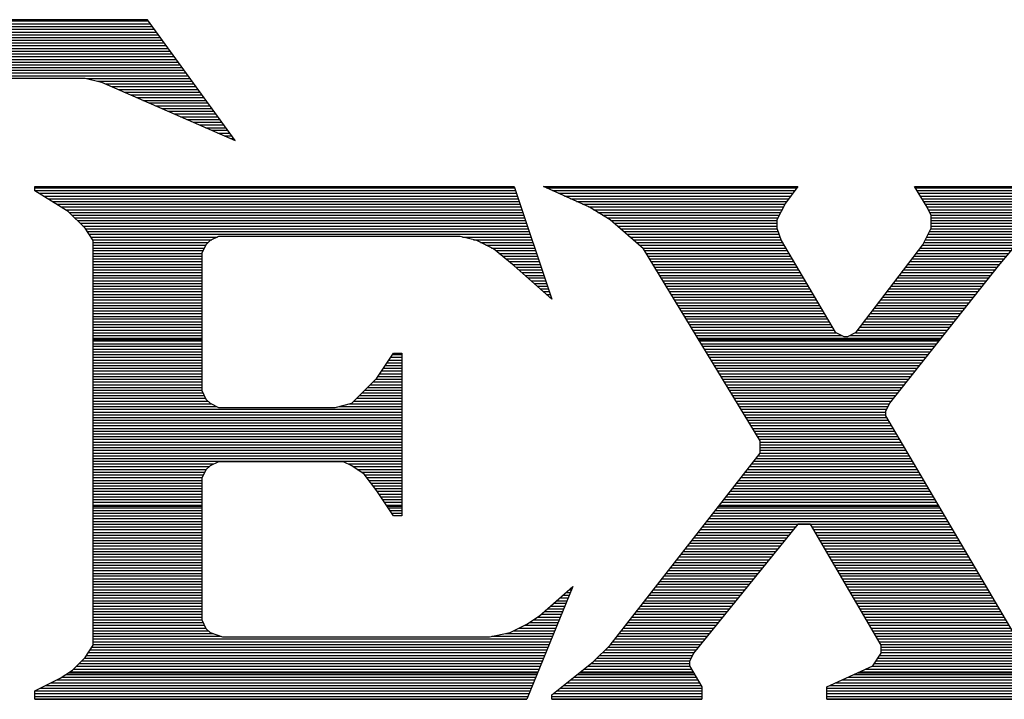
# Model space of a CAD drawing. Extents: x -394 to 5394, y -1015 to 7151.
# Tile 56 of 80: x 955 to 1098, y 5569 to 5667. Entities that reach past the tile are written whole.
import ezdxf

# ---------------------------------------------------------------- set-up
doc = ezdxf.new("R2010")
doc.units = 0
doc.layers.add('BG_SILKSCREEN_TOP', color=3, linetype='CONTINUOUS')

msp = doc.modelspace()

# ---------------------------------------------------------------- linework, layer by layer
at = {"layer": 'BG_SILKSCREEN_TOP'}
for points in [[(888.9457, 5667.228), (973.8697, 5667.228)], [(973.7437, 5667.417), (889.0717, 5667.417)], [(973.7437, 5667.417), (889.0717, 5667.417)], [(973.7437, 5667.417), (889.0717, 5667.417)], [(986.4277, 5649.882), (973.7437, 5667.417)], [(986.4277, 5649.882), (973.7437, 5667.417)], [(986.4277, 5649.882), (973.7437, 5667.417)], [(888.0847, 5666.052), (974.7517, 5666.052)], [(888.3787, 5666.43), (974.4367, 5666.43)], [(888.6727, 5666.829), (974.1637, 5666.829)], [(886.9297, 5664.456), (975.8857, 5664.456)], [(887.2237, 5664.855), (975.5917, 5664.855)], [(887.4967, 5665.233), (975.3187, 5665.233)], [(887.8117, 5665.632), (975.0037, 5665.632)], [(886.0687, 5663.259), (976.7467, 5663.259)], [(886.3627, 5663.658), (976.4527, 5663.658)], [(886.6567, 5664.057), (976.1797, 5664.057)], [(884.9137, 5661.663), (977.9017, 5661.663)], [(885.2287, 5662.083), (977.6077, 5662.083)], [(885.5017, 5662.461), (977.3137, 5662.461)], [(885.7957, 5662.86), (977.0197, 5662.86)], [(883.7797, 5660.088), (979.0357, 5660.088)], [(884.0527, 5660.487), (978.7627, 5660.487)], [(884.3467, 5660.886), (978.4687, 5660.886)], [(884.6407, 5661.264), (978.1747, 5661.264)], [(883.2127, 5659.29), (979.6237, 5659.29)], [(883.4857, 5659.689), (979.3297, 5659.689)], [(944.1127, 5658.954), (964.6717, 5658.954)], [(944.1127, 5658.954), (964.6717, 5658.954)], [(944.1127, 5658.954), (964.6717, 5658.954)], [(964.6717, 5658.954), (967.0657, 5658.366)], [(964.6717, 5658.954), (967.0657, 5658.366)], [(964.6717, 5658.954), (967.0657, 5658.366)], [(964.8817, 5658.891), (979.9177, 5658.891)], [(966.4777, 5658.492), (980.1907, 5658.492)], [(967.0657, 5658.366), (986.4277, 5649.882)], [(967.0657, 5658.366), (986.4277, 5649.882)], [(967.0657, 5658.366), (986.4277, 5649.882)], [(967.6327, 5658.114), (980.4847, 5658.114)], [(968.5357, 5657.715), (980.7577, 5657.715)], [(969.4597, 5657.316), (981.0517, 5657.316)], [(970.3627, 5656.917), (981.3247, 5656.917)], [(971.2657, 5656.518), (981.6187, 5656.518)], [(972.1687, 5656.119), (981.9127, 5656.119)], [(973.0717, 5655.72), (982.2067, 5655.72)], [(973.9957, 5655.342), (982.5007, 5655.342)], [(974.8777, 5654.922), (982.7737, 5654.922)], [(975.8017, 5654.523), (983.0677, 5654.523)], [(976.7047, 5654.145), (983.3617, 5654.145)], [(977.6077, 5653.746), (983.6347, 5653.746)], [(978.5317, 5653.347), (983.9287, 5653.347)], [(979.4137, 5652.948), (984.2017, 5652.948)], [(980.3377, 5652.549), (984.4957, 5652.549)], [(981.2407, 5652.15), (984.7687, 5652.15)], [(982.1227, 5651.751), (985.0837, 5651.751)], [(983.0467, 5651.373), (985.3567, 5651.373)], [(983.9497, 5650.953), (985.6507, 5650.953)], [(984.8527, 5650.554), (985.9237, 5650.554)], [(985.7767, 5650.176), (986.2177, 5650.176)], [(957.4057, 5643.246), (1026.9367, 5643.246)], [(957.4057, 5643.246), (1026.9367, 5643.246)], [(957.4057, 5643.246), (1026.9367, 5643.246)], [(957.4057, 5642.616), (957.4057, 5643.246)], [(957.4057, 5642.616), (957.4057, 5643.246)], [(957.4057, 5642.616), (957.4057, 5643.246)], [(957.4057, 5643.036), (1027.0207, 5643.036)], [(1026.9367, 5643.246), (1032.3967, 5626.887)], [(1026.9367, 5643.246), (1032.3967, 5626.887)], [(1026.9367, 5643.246), (1032.3967, 5626.887)], [(1037.8357, 5640.222), (1031.1787, 5643.246)], [(1031.1787, 5643.246), (1068.0547, 5643.246)], [(1037.8357, 5640.222), (1031.1787, 5643.246)], [(1031.1787, 5643.246), (1068.0547, 5643.246)], [(1031.1787, 5643.246), (1068.0547, 5643.246)], [(1037.8357, 5640.222), (1031.1787, 5643.246)], [(1031.5987, 5643.036), (1067.9287, 5643.036)], [(1068.0547, 5643.246), (1066.2487, 5640.81)], [(1068.0547, 5643.246), (1066.2487, 5640.81)], [(1068.0547, 5643.246), (1066.2487, 5640.81)], [(1086.8077, 5640.222), (1085.0017, 5643.246)], [(1085.0017, 5643.246), (1111.5877, 5643.246)], [(1086.8077, 5640.222), (1085.0017, 5643.246)], [(1085.0017, 5643.246), (1111.5877, 5643.246)], [(1085.0017, 5643.246), (1111.5877, 5643.246)], [(1086.8077, 5640.222), (1085.0017, 5643.246)], [(1085.1067, 5643.036), (1111.2727, 5643.036)], [(957.4057, 5642.637), (1027.1467, 5642.637)], [(962.2357, 5639.592), (957.4057, 5642.616)], [(962.2357, 5639.592), (957.4057, 5642.616)], [(962.2357, 5639.592), (957.4057, 5642.616)], [(958.0357, 5642.238), (1027.2727, 5642.238)], [(958.6447, 5641.839), (1027.4197, 5641.839)], [(1032.4807, 5642.637), (1067.6137, 5642.637)], [(1033.3417, 5642.238), (1067.3197, 5642.238)], [(1034.2237, 5641.839), (1067.0257, 5641.839)], [(1085.3587, 5642.637), (1110.6637, 5642.637)], [(1085.5897, 5642.238), (1110.0337, 5642.238)], [(1085.8207, 5641.839), (1109.4247, 5641.839)], [(959.2957, 5641.44), (1027.5457, 5641.44)], [(959.9257, 5641.041), (1027.6717, 5641.041)], [(960.5767, 5640.663), (1027.7977, 5640.663)], [(961.2067, 5640.264), (1027.9237, 5640.264)], [(1035.1057, 5641.44), (1066.7317, 5641.44)], [(1035.9667, 5641.041), (1066.4167, 5641.041)], [(1036.8487, 5640.663), (1066.1647, 5640.663)], [(1037.7097, 5640.264), (1065.9757, 5640.264)], [(1040.8597, 5638.395), (1037.8357, 5640.222)], [(1040.8597, 5638.395), (1037.8357, 5640.222)], [(1040.8597, 5638.395), (1037.8357, 5640.222)], [(1066.2487, 5640.81), (1065.0307, 5638.395)], [(1066.2487, 5640.81), (1065.0307, 5638.395)], [(1066.2487, 5640.81), (1065.0307, 5638.395)], [(1086.0727, 5641.44), (1108.8157, 5641.44)], [(1086.3037, 5641.041), (1108.1857, 5641.041)], [(1086.5347, 5640.663), (1107.5557, 5640.663)], [(1086.7657, 5640.264), (1106.9257, 5640.264)], [(1087.3957, 5639.004), (1086.8077, 5640.222)], [(1087.3957, 5639.004), (1086.8077, 5640.222)], [(1087.3957, 5639.004), (1086.8077, 5640.222)], [(961.8367, 5639.844), (1028.0707, 5639.844)], [(964.6717, 5637.198), (962.2357, 5639.592)], [(964.6717, 5637.198), (962.2357, 5639.592)], [(964.6717, 5637.198), (962.2357, 5639.592)], [(962.3827, 5639.466), (1028.1967, 5639.466)], [(962.7817, 5639.067), (1028.3437, 5639.067)], [(963.1807, 5638.668), (1028.4697, 5638.668)], [(1038.4027, 5639.844), (1065.7867, 5639.844)], [(1039.0747, 5639.466), (1065.5767, 5639.466)], [(1039.7257, 5639.067), (1065.3877, 5639.067)], [(1040.3977, 5638.668), (1065.1777, 5638.668)], [(1086.9757, 5639.844), (1106.2957, 5639.844)], [(1087.1647, 5639.466), (1105.6867, 5639.466)], [(1087.3747, 5639.067), (1105.0567, 5639.067)], [(1087.3957, 5637.198), (1087.3957, 5639.004)], [(1087.3957, 5637.198), (1087.3957, 5639.004)], [(1087.3957, 5637.198), (1087.3957, 5639.004)], [(1087.3957, 5638.668), (1104.4897, 5638.668)], [(963.5797, 5638.269), (1028.5957, 5638.269)], [(963.9787, 5637.891), (1028.7427, 5637.891)], [(964.3567, 5637.471), (1028.8687, 5637.471)], [(965.8687, 5635.371), (964.6717, 5637.198)], [(965.8687, 5635.371), (964.6717, 5637.198)], [(965.8687, 5635.371), (964.6717, 5637.198)], [(1045.6897, 5634.174), (1040.8597, 5638.395)], [(1045.6897, 5634.174), (1040.8597, 5638.395)], [(1045.6897, 5634.174), (1040.8597, 5638.395)], [(1040.9857, 5638.269), (1065.0307, 5638.269)], [(1041.4477, 5637.891), (1065.0307, 5637.891)], [(1041.9097, 5637.471), (1065.0307, 5637.471)], [(1065.0307, 5638.395), (1065.0307, 5637.198)], [(1065.0307, 5638.395), (1065.0307, 5637.198)], [(1065.0307, 5638.395), (1065.0307, 5637.198)], [(1065.0307, 5637.198), (1065.6397, 5635.371)], [(1065.0307, 5637.198), (1065.6397, 5635.371)], [(1065.0307, 5637.198), (1065.6397, 5635.371)], [(1086.1987, 5634.762), (1087.3957, 5637.198)], [(1086.1987, 5634.762), (1087.3957, 5637.198)], [(1086.1987, 5634.762), (1087.3957, 5637.198)], [(1087.3957, 5638.269), (1103.9437, 5638.269)], [(1087.3957, 5637.891), (1103.3767, 5637.891)], [(1087.3957, 5637.471), (1102.8307, 5637.471)], [(964.7347, 5637.093), (1028.9947, 5637.093)], [(964.9867, 5636.694), (1029.1207, 5636.694)], [(965.2597, 5636.295), (1029.2467, 5636.295)], [(965.5327, 5635.896), (983.8657, 5635.896)], [(984.0127, 5635.959), (982.8157, 5635.371)], [(984.0127, 5635.959), (982.8157, 5635.371)], [(984.0127, 5635.959), (982.8157, 5635.371)], [(1019.0827, 5635.959), (984.0127, 5635.959)], [(1019.0827, 5635.959), (984.0127, 5635.959)], [(1019.0827, 5635.959), (984.0127, 5635.959)], [(1021.4977, 5635.371), (1019.0827, 5635.959)], [(1021.4977, 5635.371), (1019.0827, 5635.959)], [(1021.4977, 5635.371), (1019.0827, 5635.959)], [(1019.3977, 5635.896), (1029.3727, 5635.896)], [(1042.3507, 5637.093), (1065.0727, 5637.093)], [(1042.7917, 5636.694), (1065.1987, 5636.694)], [(1043.2537, 5636.295), (1065.3457, 5636.295)], [(1043.6947, 5635.896), (1065.4717, 5635.896)], [(1086.7657, 5635.896), (1100.6467, 5635.896)], [(1086.9547, 5636.295), (1101.1507, 5636.295)], [(1087.1647, 5636.694), (1101.7177, 5636.694)], [(1087.3537, 5637.093), (1102.2637, 5637.093)], [(1100.7097, 5635.959), (1097.0977, 5631.738)], [(1100.7097, 5635.959), (1097.0977, 5631.738)], [(1100.7097, 5635.959), (1097.0977, 5631.738)], [(965.7847, 5635.497), (983.0677, 5635.497)], [(965.8687, 5576.718), (965.8687, 5635.371)], [(965.8687, 5576.718), (965.8687, 5635.371)], [(965.8687, 5576.718), (965.8687, 5635.371)], [(965.8687, 5635.119), (982.5427, 5635.119)], [(965.8687, 5634.699), (982.1857, 5634.699)], [(982.2067, 5634.762), (981.5977, 5633.544)], [(982.2067, 5634.762), (981.5977, 5633.544)], [(982.2067, 5634.762), (981.5977, 5633.544)], [(982.8157, 5635.371), (982.2067, 5634.762)], [(982.8157, 5635.371), (982.2067, 5634.762)], [(982.8157, 5635.371), (982.2067, 5634.762)], [(1020.9937, 5635.497), (1029.5197, 5635.497)], [(1023.9127, 5634.174), (1021.4977, 5635.371)], [(1023.9127, 5634.174), (1021.4977, 5635.371)], [(1023.9127, 5634.174), (1021.4977, 5635.371)], [(1022.0437, 5635.119), (1029.6457, 5635.119)], [(1022.8207, 5634.699), (1029.7927, 5634.699)], [(1044.1777, 5635.497), (1065.5977, 5635.497)], [(1044.6187, 5635.119), (1065.8077, 5635.119)], [(1045.0597, 5634.699), (1066.0387, 5634.699)], [(1065.6397, 5635.371), (1073.4937, 5622.078)], [(1065.6397, 5635.371), (1073.4937, 5622.078)], [(1065.6397, 5635.371), (1073.4937, 5622.078)], [(1076.5387, 5622.078), (1086.1987, 5634.762)], [(1076.5387, 5622.078), (1086.1987, 5634.762)], [(1076.5387, 5622.078), (1086.1987, 5634.762)], [(1086.1567, 5634.699), (1099.6177, 5634.699)], [(1086.3667, 5635.119), (1099.9747, 5635.119)], [(1086.5767, 5635.497), (1100.3107, 5635.497)], [(965.8687, 5634.3), (981.9757, 5634.3)], [(965.8687, 5633.922), (981.7657, 5633.922)], [(965.8687, 5633.502), (981.5977, 5633.502)], [(965.8687, 5633.124), (981.5977, 5633.124)], [(981.5977, 5633.544), (981.5977, 5613.615)], [(981.5977, 5633.544), (981.5977, 5613.615)], [(981.5977, 5633.544), (981.5977, 5613.615)], [(1023.6187, 5634.3), (1029.9187, 5634.3)], [(1026.9367, 5631.738), (1023.9127, 5634.174)], [(1026.9367, 5631.738), (1023.9127, 5634.174)], [(1026.9367, 5631.738), (1023.9127, 5634.174)], [(1024.2277, 5633.922), (1030.0447, 5633.922)], [(1024.7107, 5633.502), (1030.1917, 5633.502)], [(1025.2147, 5633.124), (1030.3177, 5633.124)], [(1045.5217, 5634.3), (1066.2907, 5634.3)], [(1062.6157, 5606.328), (1045.6897, 5634.174)], [(1062.6157, 5606.328), (1045.6897, 5634.174)], [(1062.6157, 5606.328), (1045.6897, 5634.174)], [(1045.8367, 5633.922), (1066.5007, 5633.922)], [(1046.0677, 5633.502), (1066.7317, 5633.502)], [(1046.3197, 5633.124), (1066.9837, 5633.124)], [(1084.9387, 5633.124), (1098.2737, 5633.124)], [(1085.2537, 5633.502), (1098.6097, 5633.502)], [(1085.5687, 5633.922), (1098.9247, 5633.922)], [(1085.8417, 5634.3), (1099.3027, 5634.3)], [(965.8687, 5632.725), (981.5977, 5632.725)], [(965.8687, 5632.326), (981.5977, 5632.326)], [(965.8687, 5631.927), (981.5977, 5631.927)], [(965.8687, 5631.528), (981.5977, 5631.528)], [(1025.7187, 5632.725), (1030.4437, 5632.725)], [(1026.2227, 5632.326), (1030.5697, 5632.326)], [(1026.7057, 5631.927), (1030.6957, 5631.927)], [(1032.3967, 5626.887), (1026.9367, 5631.738)], [(1032.3967, 5626.887), (1026.9367, 5631.738)], [(1032.3967, 5626.887), (1026.9367, 5631.738)], [(1027.1677, 5631.528), (1030.8427, 5631.528)], [(1046.5717, 5632.725), (1067.2147, 5632.725)], [(1046.8237, 5632.326), (1067.4247, 5632.326)], [(1047.0547, 5631.927), (1067.6767, 5631.927)], [(1047.2857, 5631.528), (1067.9077, 5631.528)], [(1097.0977, 5631.738), (1081.3477, 5611.788)], [(1097.0977, 5631.738), (1081.3477, 5611.788)], [(1097.0977, 5631.738), (1081.3477, 5611.788)], [(1083.7417, 5631.528), (1096.9297, 5631.528)], [(1084.0567, 5631.927), (1097.2447, 5631.927)], [(1084.3297, 5632.326), (1097.6017, 5632.326)], [(1084.6447, 5632.725), (1097.9167, 5632.725)], [(965.8687, 5631.15), (981.5977, 5631.15)], [(965.8687, 5630.73), (981.5977, 5630.73)], [(965.8687, 5630.331), (981.5977, 5630.331)], [(1027.6297, 5631.15), (1030.9687, 5631.15)], [(1028.0707, 5630.73), (1031.1157, 5630.73)], [(1028.5117, 5630.331), (1031.2417, 5630.331)], [(1047.5167, 5631.15), (1068.1387, 5631.15)], [(1047.7687, 5630.73), (1068.3697, 5630.73)], [(1048.0207, 5630.331), (1068.6217, 5630.331)], [(1082.8387, 5630.331), (1095.9847, 5630.331)], [(1083.1327, 5630.73), (1096.2787, 5630.73)], [(1083.4267, 5631.15), (1096.6147, 5631.15)], [(965.8687, 5629.953), (981.5977, 5629.953)], [(965.8687, 5629.533), (981.5977, 5629.533)], [(965.8687, 5629.155), (981.5977, 5629.155)], [(965.8687, 5628.756), (981.5977, 5628.756)], [(1028.9527, 5629.953), (1031.3677, 5629.953)], [(1029.4147, 5629.533), (1031.5147, 5629.533)], [(1029.8557, 5629.155), (1031.6407, 5629.155)], [(1030.3177, 5628.756), (1031.7667, 5628.756)], [(1048.2517, 5629.953), (1068.8317, 5629.953)], [(1048.5037, 5629.533), (1069.0837, 5629.533)], [(1048.7347, 5629.155), (1069.3147, 5629.155)], [(1048.9657, 5628.756), (1069.5457, 5628.756)], [(1081.6417, 5628.756), (1094.7247, 5628.756)], [(1081.9147, 5629.155), (1095.0607, 5629.155)], [(1082.2297, 5629.533), (1095.3547, 5629.533)], [(1082.5447, 5629.953), (1095.6697, 5629.953)], [(965.8687, 5628.357), (981.5977, 5628.357)], [(965.8687, 5627.979), (981.5977, 5627.979)], [(965.8687, 5627.559), (981.5977, 5627.559)], [(965.8687, 5627.181), (981.5977, 5627.181)], [(1030.7587, 5628.357), (1031.8927, 5628.357)], [(1031.1997, 5627.979), (1032.0187, 5627.979)], [(1031.6407, 5627.559), (1032.1657, 5627.559)], [(1032.0817, 5627.181), (1032.2917, 5627.181)], [(1049.2177, 5628.357), (1069.7767, 5628.357)], [(1049.4697, 5627.979), (1070.0077, 5627.979)], [(1049.7007, 5627.559), (1070.2597, 5627.559)], [(1049.9317, 5627.181), (1070.4907, 5627.181)], [(1080.4027, 5627.181), (1093.4857, 5627.181)], [(1080.7177, 5627.559), (1093.8007, 5627.559)], [(1081.0327, 5627.979), (1094.1157, 5627.979)], [(1081.3267, 5628.357), (1094.4097, 5628.357)], [(965.8687, 5626.782), (981.5977, 5626.782)], [(965.8687, 5626.362), (981.5977, 5626.362)], [(965.8687, 5625.984), (981.5977, 5625.984)], [(1050.1627, 5626.782), (1070.7217, 5626.782)], [(1050.4147, 5626.362), (1070.9527, 5626.362)], [(1050.6667, 5625.984), (1071.2047, 5625.984)], [(1079.5207, 5625.984), (1092.5617, 5625.984)], [(1079.8147, 5626.362), (1092.8557, 5626.362)], [(1080.1087, 5626.782), (1093.1707, 5626.782)], [(965.8687, 5625.585), (981.5977, 5625.585)], [(965.8687, 5625.186), (981.5977, 5625.186)], [(965.8687, 5624.787), (981.5977, 5624.787)], [(965.8687, 5624.388), (981.5977, 5624.388)], [(1050.9187, 5625.585), (1071.4357, 5625.585)], [(1051.1497, 5625.186), (1071.6457, 5625.186)], [(1051.4017, 5624.787), (1071.8977, 5624.787)], [(1051.6327, 5624.388), (1072.1287, 5624.388)], [(1078.3027, 5624.388), (1091.3017, 5624.388)], [(1078.5967, 5624.787), (1091.6167, 5624.787)], [(1078.8907, 5625.186), (1091.9317, 5625.186)], [(1079.2057, 5625.585), (1092.2467, 5625.585)], [(965.8687, 5624.01), (981.5977, 5624.01)], [(965.8687, 5623.59), (981.5977, 5623.59)], [(965.8687, 5623.212), (981.5977, 5623.212)], [(1051.8637, 5624.01), (1072.3597, 5624.01)], [(1052.1157, 5623.59), (1072.5907, 5623.59)], [(1052.3677, 5623.212), (1072.8427, 5623.212)], [(1077.3787, 5623.212), (1090.3567, 5623.212)], [(1077.6937, 5623.59), (1090.6717, 5623.59)], [(1078.0087, 5624.01), (1090.9867, 5624.01)], [(965.8687, 5622.813), (981.5977, 5622.813)], [(965.8687, 5622.393), (981.5977, 5622.393)], [(965.8687, 5622.015), (981.5977, 5622.015)], [(965.8687, 5621.616), (981.5977, 5621.616)], [(1052.5987, 5622.813), (1073.0527, 5622.813)], [(1052.8297, 5622.393), (1073.3047, 5622.393)], [(1053.0817, 5622.015), (1073.5987, 5622.015)], [(1053.3127, 5621.616), (1074.4177, 5621.616)], [(1073.4937, 5622.078), (1074.7117, 5621.448)], [(1073.4937, 5622.078), (1074.7117, 5621.448)], [(1073.4937, 5622.078), (1074.7117, 5621.448)], [(1075.2997, 5621.448), (1076.5387, 5622.078)], [(1075.2997, 5621.448), (1076.5387, 5622.078)], [(1075.2997, 5621.448), (1076.5387, 5622.078)], [(1075.6357, 5621.616), (1089.0967, 5621.616)], [(1076.4337, 5622.015), (1089.4327, 5622.015)], [(1076.7907, 5622.393), (1089.7267, 5622.393)], [(1077.0847, 5622.813), (1090.0417, 5622.813)], [(965.8687, 5621.217), (981.5977, 5621.217)], [(965.8687, 5621.028), (981.5977, 5621.028)], [(965.8687, 5620.818), (981.5977, 5620.818)], [(965.8687, 5620.419), (981.5977, 5620.419)], [(965.8687, 5620.041), (981.5977, 5620.041)], [(1053.5647, 5621.217), (1088.7817, 5621.217)], [(1053.6907, 5621.028), (1088.6557, 5621.028)], [(1053.8167, 5620.818), (1088.4877, 5620.818)], [(1054.0477, 5620.419), (1088.1727, 5620.419)], [(1054.2787, 5620.041), (1087.8577, 5620.041)], [(1074.7117, 5621.448), (1075.2997, 5621.448)], [(1074.7117, 5621.448), (1075.2997, 5621.448)], [(1074.7117, 5621.448), (1075.2997, 5621.448)], [(965.8687, 5619.621), (981.5977, 5619.621)], [(965.8687, 5619.243), (981.5977, 5619.243)], [(965.8687, 5618.844), (981.5977, 5618.844)], [(1006.9867, 5615.4), (1009.4017, 5619.054)], [(1006.9867, 5615.4), (1009.4017, 5619.054)], [(1006.9867, 5615.4), (1009.4017, 5619.054)], [(1009.2757, 5618.844), (1010.6197, 5618.844)], [(1009.4017, 5619.054), (1010.6197, 5619.054)], [(1009.4017, 5619.054), (1010.6197, 5619.054)], [(1009.4017, 5619.054), (1010.6197, 5619.054)], [(1010.6197, 5619.054), (1010.6197, 5595.471)], [(1010.6197, 5619.054), (1010.6197, 5595.471)], [(1010.6197, 5619.054), (1010.6197, 5595.471)], [(1054.5307, 5619.621), (1087.5427, 5619.621)], [(1054.7617, 5619.243), (1087.2277, 5619.243)], [(1055.0137, 5618.844), (1086.9337, 5618.844)], [(965.8687, 5618.445), (981.5977, 5618.445)], [(965.8687, 5618.046), (981.5977, 5618.046)], [(965.8687, 5617.668), (981.5977, 5617.668)], [(965.8687, 5617.248), (981.5977, 5617.248)], [(1008.2047, 5617.248), (1010.6197, 5617.248)], [(1008.4777, 5617.668), (1010.6197, 5617.668)], [(1008.7507, 5618.046), (1010.6197, 5618.046)], [(1009.0237, 5618.445), (1010.6197, 5618.445)], [(1055.2657, 5618.445), (1086.6187, 5618.445)], [(1055.5177, 5618.046), (1086.3037, 5618.046)], [(1055.7487, 5617.668), (1085.9887, 5617.668)], [(1055.9797, 5617.248), (1085.6737, 5617.248)], [(965.8687, 5616.87), (981.5977, 5616.87)], [(965.8687, 5616.471), (981.5977, 5616.471)], [(965.8687, 5616.072), (981.5977, 5616.072)], [(1007.4277, 5616.072), (1010.6197, 5616.072)], [(1007.7007, 5616.471), (1010.6197, 5616.471)], [(1007.9527, 5616.87), (1010.6197, 5616.87)], [(1056.2107, 5616.87), (1085.3587, 5616.87)], [(1056.4627, 5616.471), (1085.0437, 5616.471)], [(1056.7147, 5616.072), (1084.7497, 5616.072)], [(965.8687, 5615.673), (981.5977, 5615.673)], [(965.8687, 5615.274), (981.5977, 5615.274)], [(965.8687, 5614.896), (981.5977, 5614.896)], [(965.8687, 5614.476), (981.5977, 5614.476)], [(1003.3537, 5611.788), (1006.9867, 5615.4)], [(1003.3537, 5611.788), (1006.9867, 5615.4)], [(1003.3537, 5611.788), (1006.9867, 5615.4)], [(1006.0627, 5614.476), (1010.6197, 5614.476)], [(1006.4617, 5614.896), (1010.6197, 5614.896)], [(1006.8397, 5615.274), (1010.6197, 5615.274)], [(1007.1547, 5615.673), (1010.6197, 5615.673)], [(1056.9457, 5615.673), (1084.4347, 5615.673)], [(1057.1767, 5615.274), (1084.1197, 5615.274)], [(1057.4287, 5614.896), (1083.8047, 5614.896)], [(1057.6597, 5614.476), (1083.4897, 5614.476)], [(965.8687, 5614.077), (981.5977, 5614.077)], [(965.8687, 5613.699), (981.5977, 5613.699)], [(965.8687, 5613.279), (981.7447, 5613.279)], [(965.8687, 5612.901), (981.9337, 5612.901)], [(981.5977, 5613.615), (982.2067, 5612.376)], [(981.5977, 5613.615), (982.2067, 5612.376)], [(981.5977, 5613.615), (982.2067, 5612.376)], [(1004.4877, 5612.901), (1010.6197, 5612.901)], [(1004.8657, 5613.279), (1010.6197, 5613.279)], [(1005.2647, 5613.699), (1010.6197, 5613.699)], [(1005.6637, 5614.077), (1010.6197, 5614.077)], [(1057.9117, 5614.077), (1083.1747, 5614.077)], [(1058.1637, 5613.699), (1082.8597, 5613.699)], [(1058.3947, 5613.279), (1082.5447, 5613.279)], [(1058.6257, 5612.901), (1082.2297, 5612.901)], [(965.8687, 5612.502), (982.1437, 5612.502)], [(965.8687, 5612.103), (982.5007, 5612.103)], [(965.8687, 5611.704), (982.9837, 5611.704)], [(982.2067, 5612.376), (982.8157, 5611.788)], [(982.2067, 5612.376), (982.8157, 5611.788)], [(982.2067, 5612.376), (982.8157, 5611.788)], [(982.8157, 5611.788), (984.0127, 5611.179)], [(982.8157, 5611.788), (984.0127, 5611.179)], [(982.8157, 5611.788), (984.0127, 5611.179)], [(1000.9387, 5611.179), (1003.3537, 5611.788)], [(1000.9387, 5611.179), (1003.3537, 5611.788)], [(1000.9387, 5611.179), (1003.3537, 5611.788)], [(1003.0387, 5611.704), (1010.6197, 5611.704)], [(1003.6687, 5612.103), (1010.6197, 5612.103)], [(1004.0677, 5612.502), (1010.6197, 5612.502)], [(1058.8567, 5612.502), (1081.9147, 5612.502)], [(1059.1087, 5612.103), (1081.5997, 5612.103)], [(1059.3607, 5611.704), (1081.3267, 5611.704)], [(1081.3477, 5611.788), (1080.7597, 5610.591)], [(1081.3477, 5611.788), (1080.7597, 5610.591)], [(1081.3477, 5611.788), (1080.7597, 5610.591)], [(965.8687, 5611.305), (983.7607, 5611.305)], [(965.8687, 5610.927), (1010.6197, 5610.927)], [(965.8687, 5610.507), (1010.6197, 5610.507)], [(965.8687, 5610.108), (1010.6197, 5610.108)], [(984.0127, 5611.179), (1000.9387, 5611.179)], [(984.0127, 5611.179), (1000.9387, 5611.179)], [(984.0127, 5611.179), (1000.9387, 5611.179)], [(1001.4637, 5611.305), (1010.6197, 5611.305)], [(1059.6127, 5611.305), (1081.1167, 5611.305)], [(1059.8437, 5610.927), (1080.9277, 5610.927)], [(1060.0747, 5610.507), (1080.7597, 5610.507)], [(1060.3267, 5610.108), (1080.7597, 5610.108)], [(1080.7597, 5610.591), (1080.7597, 5609.982)], [(1080.7597, 5610.591), (1080.7597, 5609.982)], [(1080.7597, 5610.591), (1080.7597, 5609.982)], [(965.8687, 5609.73), (1010.6197, 5609.73)], [(965.8687, 5609.31), (1010.6197, 5609.31)], [(965.8687, 5608.932), (1010.6197, 5608.932)], [(1060.5577, 5609.73), (1080.9067, 5609.73)], [(1060.8097, 5609.31), (1081.1377, 5609.31)], [(1061.0407, 5608.932), (1081.3687, 5608.932)], [(1080.7597, 5609.982), (1100.7097, 5576.109)], [(1080.7597, 5609.982), (1100.7097, 5576.109)], [(1080.7597, 5609.982), (1100.7097, 5576.109)], [(965.8687, 5608.533), (1010.6197, 5608.533)], [(965.8687, 5608.134), (1010.6197, 5608.134)], [(965.8687, 5607.756), (1010.6197, 5607.756)], [(965.8687, 5607.336), (1010.6197, 5607.336)], [(1061.2927, 5608.533), (1081.5997, 5608.533)], [(1061.5237, 5608.134), (1081.8517, 5608.134)], [(1061.7757, 5607.756), (1082.0617, 5607.756)], [(1062.0067, 5607.336), (1082.2927, 5607.336)], [(965.8687, 5606.958), (1010.6197, 5606.958)], [(965.8687, 5606.559), (1010.6197, 5606.559)], [(965.8687, 5606.139), (1010.6197, 5606.139)], [(965.8687, 5605.761), (1010.6197, 5605.761)], [(1062.2587, 5606.958), (1082.5447, 5606.958)], [(1062.5107, 5606.559), (1082.7757, 5606.559)], [(1062.6157, 5604.543), (1062.6157, 5606.328)], [(1062.6157, 5604.543), (1062.6157, 5606.328)], [(1062.6157, 5604.543), (1062.6157, 5606.328)], [(1062.6157, 5606.139), (1083.0067, 5606.139)], [(1062.6157, 5605.761), (1083.2377, 5605.761)], [(965.8687, 5605.362), (1010.6197, 5605.362)], [(965.8687, 5604.963), (1010.6197, 5604.963)], [(965.8687, 5604.564), (1010.6197, 5604.564)], [(1040.8597, 5576.718), (1062.6157, 5604.543)], [(1040.8597, 5576.718), (1062.6157, 5604.543)], [(1040.8597, 5576.718), (1062.6157, 5604.543)], [(1062.6157, 5605.362), (1083.4897, 5605.362)], [(1062.6157, 5604.963), (1083.7207, 5604.963)], [(1062.6157, 5604.564), (1083.9517, 5604.564)], [(965.8687, 5604.165), (1010.6197, 5604.165)], [(965.8687, 5603.787), (1010.6197, 5603.787)], [(965.8687, 5603.367), (1010.6197, 5603.367)], [(965.8687, 5602.989), (983.3197, 5602.989)], [(984.0127, 5603.304), (982.8157, 5602.716)], [(984.0127, 5603.304), (982.8157, 5602.716)], [(984.0127, 5603.304), (982.8157, 5602.716)], [(1002.1567, 5603.304), (984.0127, 5603.304)], [(1002.1567, 5603.304), (984.0127, 5603.304)], [(1002.1567, 5603.304), (984.0127, 5603.304)], [(1003.3537, 5602.716), (1002.1567, 5603.304)], [(1003.3537, 5602.716), (1002.1567, 5603.304)], [(1003.3537, 5602.716), (1002.1567, 5603.304)], [(1002.8287, 5602.989), (1010.6197, 5602.989)], [(1061.3977, 5602.989), (1084.8757, 5602.989)], [(1061.7127, 5603.367), (1084.6447, 5603.367)], [(1062.0277, 5603.787), (1084.4137, 5603.787)], [(1062.3217, 5604.165), (1084.1827, 5604.165)], [(965.8687, 5602.59), (982.6897, 5602.59)], [(965.8687, 5602.17), (982.2697, 5602.17)], [(965.8687, 5601.792), (982.0387, 5601.792)], [(982.2067, 5602.107), (981.5977, 5600.91)], [(982.2067, 5602.107), (981.5977, 5600.91)], [(982.2067, 5602.107), (981.5977, 5600.91)], [(982.8157, 5602.716), (982.2067, 5602.107)], [(982.8157, 5602.716), (982.2067, 5602.107)], [(982.8157, 5602.716), (982.2067, 5602.107)], [(1005.1807, 5601.519), (1003.3537, 5602.716)], [(1005.1807, 5601.519), (1003.3537, 5602.716)], [(1005.1807, 5601.519), (1003.3537, 5602.716)], [(1003.5637, 5602.59), (1010.6197, 5602.59)], [(1004.1517, 5602.17), (1010.6197, 5602.17)], [(1004.7607, 5601.792), (1010.6197, 5601.792)], [(1006.9867, 5599.083), (1005.1807, 5601.519)], [(1006.9867, 5599.083), (1005.1807, 5601.519)], [(1006.9867, 5599.083), (1005.1807, 5601.519)], [(1060.4737, 5601.792), (1085.5687, 5601.792)], [(1060.7887, 5602.17), (1085.3587, 5602.17)], [(1061.0827, 5602.59), (1085.1277, 5602.59)], [(965.8687, 5601.393), (981.8497, 5601.393)], [(965.8687, 5600.994), (981.6397, 5600.994)], [(965.8687, 5600.595), (981.5977, 5600.595)], [(965.8687, 5600.196), (981.5977, 5600.196)], [(981.5977, 5600.91), (981.5977, 5580.351)], [(981.5977, 5600.91), (981.5977, 5580.351)], [(981.5977, 5600.91), (981.5977, 5580.351)], [(1005.2647, 5601.393), (1010.6197, 5601.393)], [(1005.5587, 5600.994), (1010.6197, 5600.994)], [(1005.8527, 5600.595), (1010.6197, 5600.595)], [(1006.1677, 5600.196), (1010.6197, 5600.196)], [(1059.2347, 5600.196), (1086.5137, 5600.196)], [(1059.5497, 5600.595), (1086.2827, 5600.595)], [(1059.8647, 5600.994), (1086.0517, 5600.994)], [(1060.1587, 5601.393), (1085.8207, 5601.393)], [(965.8687, 5599.818), (981.5977, 5599.818)], [(965.8687, 5599.398), (981.5977, 5599.398)], [(965.8687, 5599.02), (981.5977, 5599.02)], [(965.8687, 5598.621), (981.5977, 5598.621)], [(1006.4617, 5599.818), (1010.6197, 5599.818)], [(1006.7557, 5599.398), (1010.6197, 5599.398)], [(1009.4017, 5595.471), (1006.9867, 5599.083)], [(1009.4017, 5595.471), (1006.9867, 5599.083)], [(1009.4017, 5595.471), (1006.9867, 5599.083)], [(1007.0497, 5599.02), (1010.6197, 5599.02)], [(1007.3227, 5598.621), (1010.6197, 5598.621)], [(1057.9747, 5598.621), (1087.4587, 5598.621)], [(1058.2897, 5599.02), (1087.2067, 5599.02)], [(1058.6047, 5599.398), (1086.9757, 5599.398)], [(1058.9197, 5599.818), (1086.7447, 5599.818)], [(965.8687, 5598.222), (981.5977, 5598.222)], [(965.8687, 5597.823), (981.5977, 5597.823)], [(965.8687, 5597.445), (981.5977, 5597.445)], [(1007.5747, 5598.222), (1010.6197, 5598.222)], [(1007.8267, 5597.823), (1010.6197, 5597.823)], [(1008.0997, 5597.445), (1010.6197, 5597.445)], [(1057.0717, 5597.445), (1088.1517, 5597.445)], [(1057.3657, 5597.823), (1087.9207, 5597.823)], [(1057.6807, 5598.222), (1087.6897, 5598.222)], [(965.8687, 5597.025), (981.5977, 5597.025)], [(965.8687, 5596.857), (981.5977, 5596.857)], [(965.8687, 5596.626), (981.5977, 5596.626)], [(965.8687, 5596.248), (981.5977, 5596.248)], [(965.8687, 5595.849), (981.5977, 5595.849)], [(1008.3727, 5597.025), (1010.6197, 5597.025)], [(1008.4777, 5596.857), (1010.6197, 5596.857)], [(1008.6457, 5596.626), (1010.6197, 5596.626)], [(1008.8977, 5596.248), (1010.6197, 5596.248)], [(1009.1497, 5595.849), (1010.6197, 5595.849)], [(1055.8327, 5595.849), (1089.0967, 5595.849)], [(1056.1267, 5596.248), (1088.8447, 5596.248)], [(1056.4417, 5596.626), (1088.6347, 5596.626)], [(1056.5887, 5596.857), (1088.4877, 5596.857)], [(1056.7357, 5597.025), (1088.3827, 5597.025)], [(965.8687, 5595.45), (981.5977, 5595.45)], [(965.8687, 5595.051), (981.5977, 5595.051)], [(965.8687, 5594.652), (981.5977, 5594.652)], [(1010.6197, 5595.471), (1009.4017, 5595.471)], [(1010.6197, 5595.471), (1009.4017, 5595.471)], [(1010.6197, 5595.471), (1009.4017, 5595.471)], [(1054.8877, 5594.652), (1089.7897, 5594.652)], [(1055.2027, 5595.051), (1089.5587, 5595.051)], [(1055.5177, 5595.45), (1089.3277, 5595.45)], [(965.8687, 5594.253), (981.5977, 5594.253)], [(965.8687, 5593.854), (981.5977, 5593.854)], [(965.8687, 5593.476), (981.5977, 5593.476)], [(965.8687, 5593.056), (981.5977, 5593.056)], [(1068.0547, 5594.253), (1052.9347, 5575.521)], [(1068.0547, 5594.253), (1052.9347, 5575.521)], [(1068.0547, 5594.253), (1052.9347, 5575.521)], [(1053.6487, 5593.056), (1067.1097, 5593.056)], [(1053.9427, 5593.476), (1067.4247, 5593.476)], [(1054.2577, 5593.854), (1067.7397, 5593.854)], [(1054.5727, 5594.253), (1090.0207, 5594.253)], [(1069.8817, 5594.253), (1068.0547, 5594.253)], [(1069.8817, 5594.253), (1068.0547, 5594.253)], [(1069.8817, 5594.253), (1068.0547, 5594.253)], [(1080.1507, 5576.718), (1069.8817, 5594.253)], [(1080.1507, 5576.718), (1069.8817, 5594.253)], [(1080.1507, 5576.718), (1069.8817, 5594.253)], [(1070.1127, 5593.854), (1090.2517, 5593.854)], [(1070.3437, 5593.476), (1090.4827, 5593.476)], [(1070.5747, 5593.056), (1090.7347, 5593.056)], [(965.8687, 5592.657), (981.5977, 5592.657)], [(965.8687, 5592.279), (981.5977, 5592.279)], [(965.8687, 5591.88), (981.5977, 5591.88)], [(965.8687, 5591.481), (981.5977, 5591.481)], [(1052.4097, 5591.481), (1065.8287, 5591.481)], [(1052.7247, 5591.88), (1066.1437, 5591.88)], [(1053.0187, 5592.279), (1066.4797, 5592.279)], [(1053.3337, 5592.657), (1066.7947, 5592.657)], [(1070.8057, 5592.657), (1090.9447, 5592.657)], [(1071.0367, 5592.279), (1091.1757, 5592.279)], [(1071.2677, 5591.88), (1091.4277, 5591.88)], [(1071.4987, 5591.481), (1091.6587, 5591.481)], [(965.8687, 5591.082), (981.5977, 5591.082)], [(965.8687, 5590.683), (981.5977, 5590.683)], [(965.8687, 5590.284), (981.5977, 5590.284)], [(1051.4857, 5590.284), (1064.8627, 5590.284)], [(1051.7797, 5590.683), (1065.1987, 5590.683)], [(1052.0947, 5591.082), (1065.5137, 5591.082)], [(1071.7297, 5591.082), (1091.8897, 5591.082)], [(1071.9607, 5590.683), (1092.1207, 5590.683)], [(1072.2127, 5590.284), (1092.3727, 5590.284)], [(965.8687, 5589.885), (981.5977, 5589.885)], [(965.8687, 5589.507), (981.5977, 5589.507)], [(965.8687, 5589.087), (981.5977, 5589.087)], [(965.8687, 5588.688), (981.5977, 5588.688)], [(1050.2257, 5588.688), (1063.5817, 5588.688)], [(1050.5407, 5589.087), (1063.8967, 5589.087)], [(1050.8557, 5589.507), (1064.2117, 5589.507)], [(1051.1707, 5589.885), (1064.5267, 5589.885)], [(1072.4227, 5589.885), (1092.6037, 5589.885)], [(1072.6537, 5589.507), (1092.8137, 5589.507)], [(1072.9057, 5589.087), (1093.0657, 5589.087)], [(1073.1367, 5588.688), (1093.2967, 5588.688)], [(965.8687, 5588.31), (981.5977, 5588.31)], [(965.8687, 5587.911), (981.5977, 5587.911)], [(965.8687, 5587.512), (981.5977, 5587.512)], [(1049.3017, 5587.512), (1062.6367, 5587.512)], [(1049.5957, 5587.911), (1062.9517, 5587.911)], [(1049.9317, 5588.31), (1063.2667, 5588.31)], [(1073.3677, 5588.31), (1093.5277, 5588.31)], [(1073.5987, 5587.911), (1093.7587, 5587.911)], [(1073.8297, 5587.512), (1094.0107, 5587.512)], [(965.8687, 5587.113), (981.5977, 5587.113)], [(965.8687, 5586.735), (981.5977, 5586.735)], [(965.8687, 5586.336), (981.5977, 5586.336)], [(965.8687, 5585.916), (981.5977, 5585.916)], [(1048.0627, 5585.916), (1061.3347, 5585.916)], [(1048.3777, 5586.336), (1061.6707, 5586.336)], [(1048.6717, 5586.735), (1061.9857, 5586.735)], [(1048.9867, 5587.113), (1062.3217, 5587.113)], [(1074.0607, 5587.113), (1094.2207, 5587.113)], [(1074.2917, 5586.735), (1094.4517, 5586.735)], [(1074.5227, 5586.336), (1094.7037, 5586.336)], [(1074.7537, 5585.916), (1094.9347, 5585.916)], [(965.8687, 5585.538), (981.5977, 5585.538)], [(965.8687, 5585.139), (981.5977, 5585.139)], [(965.8687, 5584.74), (981.5977, 5584.74)], [(965.8687, 5584.341), (981.5977, 5584.341)], [(1035.4207, 5585.181), (1028.7637, 5568.843)], [(1035.4207, 5585.181), (1028.7637, 5568.843)], [(1035.4207, 5585.181), (1028.7637, 5568.843)], [(1030.5697, 5580.96), (1035.4207, 5585.181)], [(1030.5697, 5580.96), (1035.4207, 5585.181)], [(1030.5697, 5580.96), (1035.4207, 5585.181)], [(1034.4337, 5584.341), (1035.0637, 5584.341)], [(1034.9167, 5584.74), (1035.2317, 5584.74)], [(1035.3577, 5585.139), (1035.3787, 5585.139)], [(1046.8237, 5584.341), (1060.0747, 5584.341)], [(1047.1387, 5584.74), (1060.3687, 5584.74)], [(1047.4327, 5585.139), (1060.7047, 5585.139)], [(1047.7687, 5585.538), (1061.0407, 5585.538)], [(1074.9847, 5585.538), (1095.1447, 5585.538)], [(1075.2157, 5585.139), (1095.3967, 5585.139)], [(1075.4467, 5584.74), (1095.6277, 5584.74)], [(1075.6777, 5584.341), (1095.8587, 5584.341)], [(965.8687, 5583.942), (981.5977, 5583.942)], [(965.8687, 5583.543), (981.5977, 5583.543)], [(965.8687, 5583.144), (981.5977, 5583.144)], [(1033.0897, 5583.144), (1034.5807, 5583.144)], [(1033.5307, 5583.543), (1034.7487, 5583.543)], [(1033.9927, 5583.942), (1034.9167, 5583.942)], [(1045.8787, 5583.144), (1059.1087, 5583.144)], [(1046.1937, 5583.543), (1059.4237, 5583.543)], [(1046.5087, 5583.942), (1059.7387, 5583.942)], [(1075.9297, 5583.942), (1096.0897, 5583.942)], [(1076.1607, 5583.543), (1096.3417, 5583.543)], [(1076.3917, 5583.144), (1096.5727, 5583.144)], [(965.8687, 5582.766), (981.5977, 5582.766)], [(965.8687, 5582.367), (981.5977, 5582.367)], [(965.8687, 5581.947), (981.5977, 5581.947)], [(965.8687, 5581.569), (981.5977, 5581.569)], [(1031.2627, 5581.569), (1033.9297, 5581.569)], [(1031.7247, 5581.947), (1034.0977, 5581.947)], [(1032.1867, 5582.367), (1034.2447, 5582.367)], [(1032.6487, 5582.766), (1034.4127, 5582.766)], [(1044.6397, 5581.569), (1057.8277, 5581.569)], [(1044.9547, 5581.947), (1058.1637, 5581.947)], [(1045.2697, 5582.367), (1058.4787, 5582.367)], [(1045.5847, 5582.766), (1058.7937, 5582.766)], [(1076.6227, 5582.766), (1096.8037, 5582.766)], [(1076.8537, 5582.367), (1097.0347, 5582.367)], [(1077.0847, 5581.947), (1097.2657, 5581.947)], [(1077.3157, 5581.569), (1097.4967, 5581.569)], [(965.8687, 5581.17), (981.5977, 5581.17)], [(965.8687, 5580.771), (981.5977, 5580.771)], [(965.8687, 5580.372), (981.5977, 5580.372)], [(981.5977, 5580.351), (982.2067, 5579.133)], [(981.5977, 5580.351), (982.2067, 5579.133)], [(981.5977, 5580.351), (982.2067, 5579.133)], [(1028.7637, 5579.742), (1030.5697, 5580.96)], [(1028.7637, 5579.742), (1030.5697, 5580.96)], [(1028.7637, 5579.742), (1030.5697, 5580.96)], [(1029.7087, 5580.372), (1033.4467, 5580.372)], [(1030.3177, 5580.771), (1033.6147, 5580.771)], [(1030.8217, 5581.17), (1033.7827, 5581.17)], [(1043.7157, 5580.372), (1056.8827, 5580.372)], [(1044.0307, 5580.771), (1057.1977, 5580.771)], [(1044.3457, 5581.17), (1057.5127, 5581.17)], [(1077.5467, 5581.17), (1097.7277, 5581.17)], [(1077.7567, 5580.771), (1097.9797, 5580.771)], [(1078.0087, 5580.372), (1098.1897, 5580.372)], [(965.8687, 5579.973), (981.7867, 5579.973)], [(965.8687, 5579.574), (981.9967, 5579.574)], [(965.8687, 5579.175), (982.1857, 5579.175)], [(965.8687, 5578.797), (982.5637, 5578.797)], [(982.2067, 5579.133), (982.8157, 5578.524)], [(982.2067, 5579.133), (982.8157, 5578.524)], [(982.2067, 5579.133), (982.8157, 5578.524)], [(1026.3487, 5578.524), (1028.7637, 5579.742)], [(1026.3487, 5578.524), (1028.7637, 5579.742)], [(1026.3487, 5578.524), (1028.7637, 5579.742)], [(1026.8527, 5578.797), (1032.8167, 5578.797)], [(1027.6507, 5579.175), (1032.9637, 5579.175)], [(1028.4277, 5579.574), (1033.1317, 5579.574)], [(1029.1207, 5579.973), (1033.2787, 5579.973)], [(1042.4767, 5578.797), (1055.5807, 5578.797)], [(1042.7917, 5579.175), (1055.9167, 5579.175)], [(1043.1067, 5579.574), (1056.2317, 5579.574)], [(1043.4007, 5579.973), (1056.5467, 5579.973)], [(1078.2397, 5579.973), (1098.4417, 5579.973)], [(1078.4707, 5579.574), (1098.6727, 5579.574)], [(1078.7017, 5579.175), (1098.9037, 5579.175)], [(1078.9537, 5578.797), (1099.1137, 5578.797)], [(965.8687, 5578.398), (983.2147, 5578.398)], [(965.8687, 5577.999), (984.4117, 5577.999)], [(965.8687, 5577.6), (1032.3127, 5577.6)], [(965.8687, 5577.201), (1032.1447, 5577.201)], [(982.8157, 5578.524), (984.6217, 5577.915)], [(982.8157, 5578.524), (984.6217, 5577.915)], [(982.8157, 5578.524), (984.6217, 5577.915)], [(984.6217, 5577.915), (1023.3247, 5577.915)], [(984.6217, 5577.915), (1023.3247, 5577.915)], [(984.6217, 5577.915), (1023.3247, 5577.915)], [(1023.3247, 5577.915), (1026.3487, 5578.524)], [(1023.3247, 5577.915), (1026.3487, 5578.524)], [(1023.3247, 5577.915), (1026.3487, 5578.524)], [(1023.6607, 5577.999), (1032.4807, 5577.999)], [(1025.6557, 5578.398), (1032.6487, 5578.398)], [(1041.2377, 5577.201), (1054.3207, 5577.201)], [(1041.5317, 5577.6), (1054.6357, 5577.6)], [(1041.8467, 5577.999), (1054.9507, 5577.999)], [(1042.1617, 5578.398), (1055.2657, 5578.398)], [(1079.1847, 5578.398), (1099.3657, 5578.398)], [(1079.3947, 5577.999), (1099.5967, 5577.999)], [(1079.6467, 5577.6), (1099.8277, 5577.6)], [(1079.8567, 5577.201), (1100.0587, 5577.201)], [(964.6717, 5574.912), (965.8687, 5576.718)], [(964.6717, 5574.912), (965.8687, 5576.718)], [(964.6717, 5574.912), (965.8687, 5576.718)], [(965.4067, 5576.025), (1031.6827, 5576.025)], [(965.6797, 5576.403), (1031.8297, 5576.403)], [(965.8687, 5576.802), (1031.9977, 5576.802)], [(1038.4447, 5574.303), (1040.8597, 5576.718)], [(1038.4447, 5574.303), (1040.8597, 5576.718)], [(1038.4447, 5574.303), (1040.8597, 5576.718)], [(1040.1457, 5576.025), (1053.3547, 5576.025)], [(1040.5237, 5576.403), (1053.6697, 5576.403)], [(1040.9017, 5576.802), (1054.0057, 5576.802)], [(1080.1087, 5576.802), (1100.3107, 5576.802)], [(1080.1507, 5575.521), (1080.1507, 5576.718)], [(1080.1507, 5575.521), (1080.1507, 5576.718)], [(1080.1507, 5575.521), (1080.1507, 5576.718)], [(1080.1507, 5576.403), (1100.5417, 5576.403)], [(1080.1507, 5576.025), (1100.8147, 5576.025)], [(962.8447, 5573.085), (964.6717, 5574.912)], [(962.8447, 5573.085), (964.6717, 5574.912)], [(962.8447, 5573.085), (964.6717, 5574.912)], [(964.1677, 5574.429), (1031.0317, 5574.429)], [(964.5877, 5574.828), (1031.1997, 5574.828)], [(964.8817, 5575.206), (1031.3677, 5575.206)], [(965.1337, 5575.626), (1031.5147, 5575.626)], [(1038.5707, 5574.429), (1052.4097, 5574.429)], [(1038.9697, 5574.828), (1052.6197, 5574.828)], [(1039.3477, 5575.206), (1052.8087, 5575.206)], [(1039.7677, 5575.626), (1053.0397, 5575.626)], [(1052.9347, 5575.521), (1052.3467, 5574.303)], [(1052.9347, 5575.521), (1052.3467, 5574.303)], [(1052.9347, 5575.521), (1052.3467, 5574.303)], [(1078.9537, 5573.694), (1080.1507, 5575.521)], [(1078.9537, 5573.694), (1080.1507, 5575.521)], [(1078.9537, 5573.694), (1080.1507, 5575.521)], [(1079.4367, 5574.429), (1115.9137, 5574.429)], [(1079.7097, 5574.828), (1115.6617, 5574.828)], [(1079.9617, 5575.206), (1115.4097, 5575.206)], [(1080.1507, 5575.626), (1101.1927, 5575.626)], [(961.0387, 5571.888), (962.8447, 5573.085)], [(961.0387, 5571.888), (962.8447, 5573.085)], [(961.0387, 5571.888), (962.8447, 5573.085)], [(962.9917, 5573.232), (1030.5487, 5573.232)], [(963.3907, 5573.631), (1030.6957, 5573.631)], [(963.7897, 5574.03), (1030.8637, 5574.03)], [(1032.3967, 5569.473), (1038.4447, 5574.303)], [(1032.3967, 5569.473), (1038.4447, 5574.303)], [(1032.3967, 5569.473), (1038.4447, 5574.303)], [(1037.1217, 5573.232), (1052.6197, 5573.232)], [(1037.6047, 5573.631), (1052.3677, 5573.631)], [(1038.1087, 5574.03), (1052.3467, 5574.03)], [(1052.3467, 5574.303), (1052.3467, 5573.694)], [(1052.3467, 5574.303), (1052.3467, 5573.694)], [(1052.3467, 5574.303), (1052.3467, 5573.694)], [(1052.3467, 5573.694), (1054.1317, 5570.67)], [(1052.3467, 5573.694), (1054.1317, 5570.67)], [(1052.3467, 5573.694), (1054.1317, 5570.67)], [(1072.2757, 5570.67), (1078.9537, 5573.694)], [(1072.2757, 5570.67), (1078.9537, 5573.694)], [(1072.2757, 5570.67), (1078.9537, 5573.694)], [(1077.9457, 5573.232), (1116.6697, 5573.232)], [(1078.8067, 5573.631), (1116.4177, 5573.631)], [(1079.1847, 5574.03), (1116.1657, 5574.03)], [(957.4057, 5570.061), (961.0387, 5571.888)], [(957.4057, 5570.061), (961.0387, 5571.888)], [(957.4057, 5570.061), (961.0387, 5571.888)], [(960.5767, 5571.657), (1029.8977, 5571.657)], [(961.2907, 5572.056), (1030.0657, 5572.056)], [(961.8787, 5572.434), (1030.2337, 5572.434)], [(962.2147, 5572.665), (1030.3177, 5572.665)], [(962.4667, 5572.833), (1030.3807, 5572.833)], [(1035.1267, 5571.657), (1053.5647, 5571.657)], [(1035.6097, 5572.056), (1053.3337, 5572.056)], [(1036.1137, 5572.434), (1053.1027, 5572.434)], [(1036.3867, 5572.665), (1052.9557, 5572.665)], [(1036.6177, 5572.833), (1052.8717, 5572.833)], [(1074.4597, 5571.657), (1117.6987, 5571.657)], [(1075.2997, 5572.056), (1117.4257, 5572.056)], [(1076.2027, 5572.434), (1117.1737, 5572.434)], [(1076.6857, 5572.665), (1117.0267, 5572.665)], [(1077.0637, 5572.833), (1116.9217, 5572.833)], [(957.4057, 5570.061), (1029.2467, 5570.061)], [(957.4057, 5568.843), (957.4057, 5570.061)], [(957.4057, 5568.843), (957.4057, 5570.061)], [(957.4057, 5568.843), (957.4057, 5570.061)], [(958.2037, 5570.46), (1029.4147, 5570.46)], [(959.0017, 5570.859), (1029.5617, 5570.859)], [(959.7787, 5571.237), (1029.7297, 5571.237)], [(1033.1527, 5570.061), (1054.1317, 5570.061)], [(1033.6357, 5570.46), (1054.1317, 5570.46)], [(1034.1397, 5570.859), (1054.0477, 5570.859)], [(1034.6227, 5571.237), (1053.8167, 5571.237)], [(1054.1317, 5570.67), (1054.1317, 5568.843)], [(1054.1317, 5570.67), (1054.1317, 5568.843)], [(1054.1317, 5570.67), (1054.1317, 5568.843)], [(1072.2757, 5568.843), (1072.2757, 5570.67)], [(1072.2757, 5568.843), (1072.2757, 5570.67)], [(1072.2757, 5568.843), (1072.2757, 5570.67)], [(1072.2757, 5570.46), (1118.4337, 5570.46)], [(1072.2757, 5570.061), (1118.6857, 5570.061)], [(1072.7167, 5570.859), (1118.1817, 5570.859)], [(1073.5777, 5571.237), (1117.9297, 5571.237)], [(957.4057, 5569.662), (1029.0997, 5569.662)], [(957.4057, 5569.263), (1028.9317, 5569.263)], [(957.4057, 5568.864), (1028.7637, 5568.864)], [(1028.7637, 5568.843), (957.4057, 5568.843)], [(1028.7637, 5568.843), (957.4057, 5568.843)], [(1028.7637, 5568.843), (957.4057, 5568.843)], [(1032.3967, 5568.843), (1032.3967, 5569.473)], [(1032.3967, 5568.843), (1032.3967, 5569.473)], [(1032.3967, 5568.843), (1032.3967, 5569.473)], [(1032.3967, 5569.263), (1054.1317, 5569.263)], [(1032.3967, 5568.864), (1054.1317, 5568.864)], [(1054.1317, 5568.843), (1032.3967, 5568.843)], [(1054.1317, 5568.843), (1032.3967, 5568.843)], [(1054.1317, 5568.843), (1032.3967, 5568.843)], [(1032.6487, 5569.662), (1054.1317, 5569.662)], [(1072.2757, 5569.662), (1118.9587, 5569.662)], [(1072.2757, 5569.263), (1119.2107, 5569.263)], [(1072.2757, 5568.864), (1119.4417, 5568.864)], [(1119.4627, 5568.843), (1072.2757, 5568.843)], [(1119.4627, 5568.843), (1072.2757, 5568.843)], [(1119.4627, 5568.843), (1072.2757, 5568.843)]]:
    msp.add_lwpolyline(points, dxfattribs=at)

doc.saveas('drawing.dxf')
